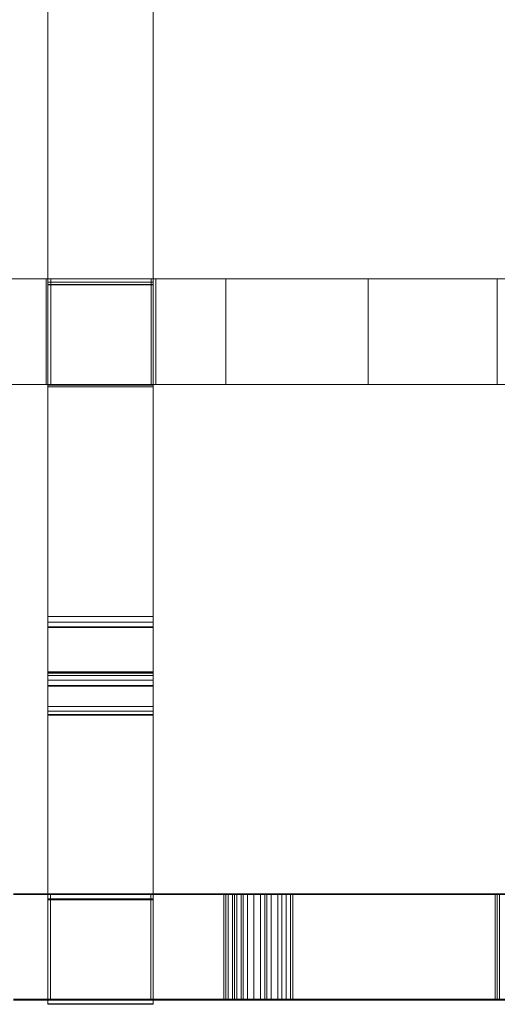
# Model space of a CAD drawing. Header units: millimetres. Extents: x -211 to 218, y -248 to 286.
# Tile 13 of 214: x -101 to -74, y -248 to -193. Entities that reach past the tile are written whole.
import ezdxf

# ---------------------------------------------------------------- set-up
doc = ezdxf.new("R2010")
doc.units = ezdxf.units.MM
doc.header["$LTSCALE"] = 25.4
doc.layers.add('None', color=7, linetype='Continuous', lineweight=9)

msp = doc.modelspace()

# ---------------------------------------------------------------- linework, layer by layer
at = {"layer": 'None', "color": 7, "linetype": 'Continuous', "lineweight": 9}
for points, invisible_edges in [([(-193.601, -210.836, -422.675), (-101.808, -128.913, -14.818), (-99.325, -129.179, -17.188)], 11), ([(-99.325, -129.179, -17.188), (-193.582, -210.835, -422.68), (-193.601, -210.836, -422.675)], 9), ([(-193.25, -210.88, -422.748), (-193.582, -210.835, -422.68), (-99.325, -129.179, -17.188)], 10), ([(-190.73, -211.218, -423.266), (-193.25, -210.88, -422.748), (-99.325, -129.179, -17.188)], 10), ([(-190.73, -211.218, -423.266), (-99.325, -129.179, -17.188), (-99.325, -132.099, -30.111)], 9), ([(-99.325, -132.099, -30.111), (-190.704, -211.221, -423.271), (-190.73, -211.218, -423.266)], 9), ([(-190.704, -211.221, -423.271), (-99.325, -132.099, -30.111), (-99.325, -133.054, -34.337)], 9), ([(-99.325, -133.054, -34.337), (-187.914, -212.102, -423.742), (-190.704, -211.221, -423.271)], 9), ([(-99.325, -133.054, -34.337), (-97.363, -133.615, -34.219), (-187.914, -212.102, -423.742)], 10), ([(-187.914, -212.102, -423.742), (-97.363, -133.615, -34.219), (-114.276, -149.994, -112.722), (-140.939, -173.104, -227.417)], 11), ([(-179.538, -219.383, -424.222), (-180.891, -217.374, -424.312), (-86.239, -135.332, -17.144), (-85.427, -136.537, -17.09)], 10), ([(-136.864, -175.987, -227.784), (-110.201, -152.876, -113.089), (-86.239, -135.332, -17.144), (-180.891, -217.374, -424.312)], 14), ([(-85.427, -136.537, -17.09), (-84.584, -137.788, -17.034), (-179.237, -219.83, -424.202), (-179.538, -219.383, -424.222)], 10), ([(-178.286, -221.929, -424), (-179.237, -219.83, -424.202), (-84.584, -137.788, -17.034), (-84.09, -138.878, -16.929)], 10), ([(-84.09, -138.878, -16.929), (-83.366, -140.477, -16.775), (-178.019, -222.519, -423.943), (-178.286, -221.929, -424)], 10), ([(-177.458, -224.657, -423.643), (-178.019, -222.519, -423.943), (-83.366, -140.477, -16.775)], 10), ([(-83.366, -140.477, -16.775), (-83.123, -141.407, -16.644), (-177.274, -225.359, -423.544), (-177.458, -224.657, -423.643)], 10), ([(-83.123, -141.407, -16.644), (-82.622, -143.317, -16.376), (-177.274, -225.359, -423.544)], 10), ([(-177.091, -227.504, -423.155), (-177.274, -225.359, -423.544), (-82.622, -143.317, -16.376)], 10), ([(-82.622, -143.317, -16.376), (-82.557, -144.073, -16.239), (-177.026, -228.265, -423.016), (-177.091, -227.504, -423.155)], 10), ([(-99.325, -172.538, 6.795), (-99.325, -178.238, 6.78), (-99.325, -207.596, 11.476), (-99.325, -143.366, 20.004)], 14), ([(-99.325, -242.552, 26.079), (-99.325, -143.366, 20.004), (-99.325, -207.596, 11.476), (-99.325, -213.296, 11.462)], 10), ([(-93.325, -143.366, 20.004), (-93.325, -207.596, 11.476), (-93.325, -178.238, 6.78), (-93.325, -172.538, 6.795)], 11), ([(-93.325, -213.296, 11.462), (-93.325, -207.596, 11.476), (-93.325, -143.366, 20.004), (-93.325, -242.552, 26.079)], 10), ([(-82.557, -144.073, -16.239), (-82.373, -146.222, -15.848), (-177.026, -228.265, -423.016)], 10), ([(-82.373, -146.222, -15.848), (-82.426, -146.816, -15.717), (-177.281, -231.147, -422.376), (-177.214, -230.393, -422.544)], 10), ([(-82.373, -146.222, -15.848), (-177.214, -230.393, -422.544), (-177.133, -229.473, -422.748)], 9), ([(-177.133, -229.473, -422.748), (-177.026, -228.265, -423.016), (-82.373, -146.222, -15.848)], 10), ([(-82.426, -146.816, -15.717), (-82.628, -149.105, -15.208), (-177.281, -231.147, -422.376)], 10), ([(-82.628, -149.105, -15.208), (-82.753, -149.564, -15.087), (-178.032, -233.918, -421.643), (-177.848, -233.238, -421.823)], 10), ([(-177.848, -233.238, -421.823), (-177.281, -231.147, -422.376), (-82.628, -149.105, -15.208)], 10), ([(-82.753, -149.564, -15.087), (-83.379, -151.876, -14.475), (-178.032, -233.918, -421.643)], 10), ([(-83.379, -151.876, -14.475), (-83.428, -151.977, -14.444), (-179.256, -236.494, -420.84), (-178.992, -235.938, -421.013)], 10), ([(-179.256, -236.494, -420.84), (-83.428, -151.977, -14.444), (-83.55, -152.235, -14.363)], 9), ([(-83.55, -152.235, -14.363), (-84.603, -154.452, -13.672), (-179.256, -236.494, -420.84)], 10), ([(-178.992, -235.938, -421.013), (-178.032, -233.918, -421.643), (-83.379, -151.876, -14.475)], 10), ([(-84.603, -154.452, -13.672), (-86.263, -156.755, -12.822), (-180.916, -238.797, -419.99), (-180.624, -238.392, -420.139)], 10), ([(-180.624, -238.392, -420.139), (-179.256, -236.494, -420.84), (-84.603, -154.452, -13.672)], 10), ([(-86.504, -156.985, -12.719), (-88.309, -158.715, -11.951), (-182.961, -240.757, -419.12), (-182.694, -240.501, -419.233)], 10), ([(-182.694, -240.501, -419.233), (-181.208, -239.077, -419.866), (-86.504, -156.985, -12.719)], 10), ([(-181.208, -239.077, -419.866), (-180.916, -238.797, -419.99), (-86.263, -156.755, -12.822), (-86.504, -156.985, -12.719)], 10), ([(-182.961, -240.757, -419.12), (-88.309, -158.715, -11.951), (-93.325, -162.894, -28.047)], 11), ([(-99.325, -162.387, -10.319), (-101.845, -161.735, -8.196), (-196.498, -243.778, -415.364)], 11), ([(-196.498, -243.778, -415.364), (-196.472, -243.781, -415.369), (-99.325, -162.387, -10.319)], 10), ([(-196.472, -243.781, -415.369), (-193.62, -244.164, -415.955), (-99.325, -162.387, -10.319)], 10), ([(-99.325, -164.706, -23.367), (-99.325, -162.387, -10.319), (-193.62, -244.164, -415.955)], 10), ([(-93.325, -162.894, -28.047), (-185.33, -242.314, -418.255), (-182.961, -240.757, -419.12)], 9), ([(-93.325, -162.894, -28.047), (-94.583, -163.657, -27.887), (-185.33, -242.314, -418.255)], 10), ([(-94.583, -163.657, -27.887), (-97.336, -164.879, -27.629), (-187.95, -243.42, -417.423), (-187.826, -243.368, -417.463)], 10), ([(-187.826, -243.368, -417.463), (-185.33, -242.314, -418.255), (-94.583, -163.657, -27.887)], 10), ([(-193.62, -244.164, -415.955), (-190.741, -244.043, -416.649), (-99.325, -164.706, -23.367)], 10), ([(-99.325, -165.442, -27.51), (-99.325, -164.706, -23.367), (-190.741, -244.043, -416.649)], 10), ([(-190.686, -244.031, -416.664), (-97.336, -164.879, -27.629), (-99.325, -165.442, -27.51)], 9), ([(-190.686, -244.031, -416.664), (-189.595, -243.788, -416.967), (-97.336, -164.879, -27.629)], 10), ([(-189.595, -243.788, -416.967), (-187.95, -243.42, -417.423), (-97.336, -164.879, -27.629)], 10), ([(-99.325, -165.442, -27.51), (-190.741, -244.043, -416.649), (-190.686, -244.031, -416.664)], 9), ([(-99.325, -178.345, -2.783), (-99.325, -207.44, 1.06), (-99.325, -207.596, 11.476), (-99.325, -178.238, 6.78)], 14), ([(-93.325, -178.238, 6.78), (-93.325, -207.596, 11.476), (-93.325, -207.44, 1.06), (-93.325, -178.345, -2.783)], 11), ([(-126.893, -207.254, 12.752), (-126.61, -207.254, 24.932), (-99.427, -207.254, 24.422), (-99.154, -207.254, 11.441)], 13), ([(-99.154, -207.254, 11.441), (-104.227, -207.254, 1.411), (-119.998, -207.254, 1.948), (-126.893, -207.254, 12.752)], 13), ([(-89.203, -207.254, 0.973), (-104.227, -207.254, 1.411), (-99.154, -207.254, 11.441), (-93.454, -207.254, 11.441)], 10), ([(-99.427, -207.254, 24.422), (-99.154, -207.254, 24.418), (-99.154, -207.254, 11.441)], 8), ([(-99.325, -207.44, 1.06), (-99.325, -207.57, 1.077), (-99.325, -207.596, 11.476)], 8), ([(-93.454, -207.254, 11.441), (-93.454, -207.254, 24.322), (-93.183, -207.254, 24.317)], 8), ([(-81.11, -207.254, 0.771), (-93.454, -207.254, 11.441), (-93.183, -207.254, 24.317), (-66, -207.254, 23.869)], 11), ([(-93.454, -207.254, 11.441), (-81.11, -207.254, 0.771), (-89.203, -207.254, 0.973)], 9), ([(-93.325, -207.596, 11.476), (-93.325, -207.57, 1.077), (-93.325, -207.44, 1.06)], 8), ([(-66, -207.254, 23.869), (-65.727, -207.254, 10.502), (-73.763, -207.254, 0.609), (-81.11, -207.254, 0.771)], 11), ([(-126.893, -213.254, 12.752), (-119.998, -213.254, 1.948), (-104.227, -213.254, 1.411), (-99.154, -213.254, 11.441)], 13), ([(-99.154, -213.254, 11.441), (-99.427, -213.254, 24.422), (-126.61, -213.254, 24.932), (-126.893, -213.254, 12.752)], 13), ([(-93.454, -213.254, 11.441), (-99.154, -213.254, 11.441), (-104.227, -213.254, 1.411), (-89.203, -213.254, 0.973)], 10), ([(-99.154, -213.254, 11.441), (-99.154, -213.254, 24.418), (-99.427, -213.254, 24.422)], 8), ([(-99.325, -213.296, 11.462), (-99.325, -213.272, 1.831), (-99.325, -213.4, 1.848)], 8), ([(-66, -213.254, 23.869), (-93.183, -213.254, 24.317), (-93.454, -213.254, 11.441), (-81.11, -213.254, 0.771)], 14), ([(-89.203, -213.254, 0.973), (-81.11, -213.254, 0.771), (-93.454, -213.254, 11.441)], 10), ([(-93.183, -213.254, 24.317), (-93.454, -213.254, 24.322), (-93.454, -213.254, 11.441)], 8), ([(-93.325, -213.4, 1.848), (-93.325, -213.272, 1.831), (-93.325, -213.296, 11.462)], 8), ([(-81.11, -213.254, 0.771), (-73.763, -213.254, 0.609), (-65.727, -213.254, 10.502), (-66, -213.254, 23.869)], 14), ([(-99.325, -213.296, 11.462), (-99.325, -226.451, 3.571), (-99.325, -226.774, 3.653), (-99.325, -227.033, 3.857)], 9), ([(-99.325, -213.296, 11.462), (-99.325, -213.4, 1.848), (-99.325, -226.451, 3.571)], 9), ([(-99.325, -227.033, 3.857), (-99.325, -227.074, 3.911), (-99.325, -213.296, 11.462)], 10), ([(-99.325, -227.074, 3.911), (-99.325, -231.574, 10.38), (-99.325, -213.296, 11.462)], 10), ([(-99.325, -231.574, 10.38), (-99.325, -242.539, 21.375), (-99.325, -242.552, 26.079), (-99.325, -213.296, 11.462)], 13), ([(-93.325, -213.296, 11.462), (-93.325, -227.074, 3.911), (-93.325, -227.033, 3.857)], 9), ([(-93.325, -227.033, 3.857), (-93.325, -226.774, 3.653), (-93.325, -226.451, 3.571), (-93.325, -213.296, 11.462)], 12), ([(-93.325, -213.296, 11.462), (-93.325, -231.574, 10.38), (-93.325, -227.074, 3.911)], 9), ([(-93.325, -226.451, 3.571), (-93.325, -213.4, 1.848), (-93.325, -213.296, 11.462)], 10), ([(-93.325, -213.296, 11.462), (-93.325, -242.552, 26.079), (-93.325, -242.539, 21.375), (-93.325, -231.574, 10.38)], 13), ([(-99.325, -229.596, 4.925), (-99.325, -229.645, 4.615), (-99.325, -229.812, 4.347), (-99.325, -230.069, 4.167)], 8), ([(-99.325, -230.374, 4.1), (-99.325, -229.671, 5.234), (-99.325, -229.596, 4.925)], 9), ([(-99.325, -230.069, 4.167), (-99.325, -230.374, 4.1), (-99.325, -229.596, 4.925)], 10), ([(-99.325, -230.417, 4.1), (-99.325, -232.014, 10.118), (-99.325, -229.671, 5.234)], 9), ([(-99.325, -230.374, 4.1), (-99.325, -230.417, 4.1), (-99.325, -229.671, 5.234)], 10), ([(-93.325, -229.596, 4.925), (-93.325, -230.374, 4.1), (-93.325, -230.069, 4.167)], 9), ([(-93.325, -230.069, 4.167), (-93.325, -229.812, 4.347), (-93.325, -229.645, 4.615), (-93.325, -229.596, 4.925)], 8), ([(-93.325, -229.596, 4.925), (-93.325, -229.671, 5.234), (-93.325, -230.374, 4.1)], 10), ([(-93.325, -229.671, 5.234), (-93.325, -230.417, 4.1), (-93.325, -230.374, 4.1)], 9), ([(-93.325, -229.671, 5.234), (-93.325, -232.014, 10.118), (-93.325, -230.417, 4.1)], 10), ([(-99.325, -230.417, 4.1), (-99.325, -242.497, 5.682), (-99.325, -232.014, 10.118)], 10), ([(-93.325, -232.014, 10.118), (-93.325, -242.497, 5.682), (-93.325, -230.417, 4.1)], 9), ([(-99.325, -242.539, 21.375), (-99.325, -231.574, 10.38), (-99.325, -231.84, 10.523)], 9), ([(-93.325, -231.84, 10.523), (-93.325, -231.574, 10.38), (-93.325, -242.539, 21.375)], 10), ([(-99.325, -242.513, 11.444), (-99.325, -242.539, 21.375), (-99.325, -231.84, 10.523), (-99.325, -232.059, 10.314)], 11), ([(-99.325, -242.497, 5.682), (-99.325, -242.513, 11.444), (-99.325, -232.059, 10.314), (-99.325, -232.014, 10.118)], 10), ([(-93.325, -232.059, 10.314), (-93.325, -231.84, 10.523), (-93.325, -242.539, 21.375), (-93.325, -242.513, 11.444)], 14), ([(-93.325, -232.014, 10.118), (-93.325, -232.059, 10.314), (-93.325, -242.513, 11.444), (-93.325, -242.497, 5.682)], 10), ([(-101.28, -242.21, 26.136), (-91.39, -242.21, 26.111), (-93.465, -242.222, 21.344), (-99.165, -242.222, 21.344)], 10), ([(-99.165, -242.222, 21.344), (-99.165, -242.24, 14.426), (-101.28, -242.24, 14.426), (-101.28, -242.21, 26.136)], 14), ([(-101.28, -248.21, 26.151), (-91.39, -248.21, 26.127), (-91.39, -242.21, 26.111), (-101.28, -242.21, 26.136)], 10), ([(-101.28, -242.263, 5.726), (-101.28, -242.24, 14.426), (-99.165, -242.24, 14.426), (-99.165, -242.248, 11.427)], 11), ([(-99.165, -242.248, 11.427), (-93.465, -242.248, 11.427), (-91.39, -242.263, 5.664), (-101.28, -242.263, 5.726)], 10), ([(-91.39, -248.263, 5.68), (-101.28, -248.263, 5.741), (-101.28, -242.263, 5.726), (-91.39, -242.263, 5.664)], 10), ([(-99.165, -242.24, 14.426), (-99.165, -242.222, 21.344), (-99.165, -248.222, 21.36), (-99.165, -248.24, 14.442)], 8), ([(-99.165, -248.24, 14.442), (-99.165, -248.248, 11.442), (-99.165, -242.248, 11.427), (-99.165, -242.24, 14.426)], 8), ([(-91.39, -242.21, 26.111), (-91.39, -242.24, 14.426), (-93.465, -242.24, 14.426), (-93.465, -242.222, 21.344)], 11), ([(-93.465, -248.24, 14.442), (-93.465, -248.222, 21.36), (-93.465, -242.222, 21.344), (-93.465, -242.24, 14.426)], 8), ([(-93.465, -242.248, 11.427), (-93.465, -242.24, 14.426), (-91.39, -242.24, 14.426), (-91.39, -242.263, 5.664)], 14), ([(-93.465, -242.24, 14.426), (-93.465, -242.248, 11.427), (-93.465, -248.248, 11.442), (-93.465, -248.24, 14.442)], 8), ([(-91.39, -242.21, 26.111), (-87.6, -242.23, 18.406), (-87.968, -242.23, 18.283)], 9), ([(-91.39, -242.21, 26.111), (-88.335, -242.231, 18.161), (-88.58, -242.231, 17.916)], 9), ([(-91.39, -242.21, 26.111), (-86.988, -242.23, 18.406), (-87.6, -242.23, 18.406)], 9), ([(-91.39, -242.21, 26.111), (-72.907, -242.231, 18.161), (-86.253, -242.231, 18.161), (-86.621, -242.23, 18.283)], 11), ([(-88.58, -242.231, 17.916), (-88.825, -242.232, 17.671), (-91.39, -242.21, 26.111)], 10), ([(-86.621, -242.23, 18.283), (-86.988, -242.23, 18.406), (-91.39, -242.21, 26.111)], 10), ([(-87.968, -242.23, 18.283), (-88.335, -242.231, 18.161), (-91.39, -242.21, 26.111)], 10), ([(-91.39, -242.21, 26.111), (-67.85, -242.21, 26.053), (-72.295, -242.23, 18.406), (-72.54, -242.23, 18.283)], 10), ([(-91.39, -242.24, 14.426), (-91.39, -242.21, 26.111), (-89.192, -242.233, 17.059)], 11), ([(-72.54, -242.23, 18.283), (-72.907, -242.231, 18.161), (-91.39, -242.21, 26.111)], 10), ([(-88.825, -242.232, 17.671), (-89.07, -242.233, 17.181), (-89.192, -242.233, 17.059), (-91.39, -242.21, 26.111)], 12), ([(-67.85, -242.21, 26.053), (-91.39, -242.21, 26.111), (-91.39, -248.21, 26.127), (-67.85, -248.21, 26.069)], 10), ([(-89.192, -242.233, 17.059), (-89.192, -242.234, 16.814), (-89.314, -242.235, 16.569), (-91.39, -242.24, 14.426)], 12), ([(-89.314, -242.235, 16.569), (-89.314, -242.236, 15.957), (-91.39, -242.24, 14.426)], 10), ([(-91.39, -242.24, 14.426), (-89.314, -242.236, 15.957), (-89.07, -242.237, 15.59)], 9), ([(-89.07, -242.237, 15.59), (-88.702, -242.239, 15.1), (-91.39, -242.24, 14.426)], 10), ([(-88.702, -242.239, 15.1), (-88.212, -242.24, 14.61), (-91.39, -242.24, 14.426)], 10), ([(-91.39, -242.263, 5.664), (-87.233, -242.241, 14.365), (-87.049, -242.24, 14.426)], 9), ([(-91.39, -242.263, 5.664), (-91.39, -242.24, 14.426), (-87.417, -242.24, 14.426), (-87.233, -242.241, 14.365)], 11), ([(-88.212, -242.24, 14.61), (-87.968, -242.24, 14.488), (-91.39, -242.24, 14.426)], 10), ([(-87.968, -242.24, 14.488), (-87.6, -242.24, 14.488), (-87.417, -242.24, 14.426), (-91.39, -242.24, 14.426)], 12), ([(-87.049, -242.24, 14.426), (-67.85, -242.24, 14.426), (-72.784, -242.264, 5.549), (-91.39, -242.263, 5.664)], 11), ([(-91.39, -242.263, 5.664), (-72.784, -242.264, 5.549), (-72.784, -248.264, 5.565), (-91.39, -248.263, 5.68)], 8), ([(-87.417, -242.24, 14.426), (-87.6, -242.24, 14.488), (-87.6, -248.24, 14.503), (-87.417, -248.24, 14.442)], 8), ([(-87.417, -248.24, 14.442), (-87.233, -248.24, 14.381), (-87.233, -242.241, 14.365), (-87.417, -242.24, 14.426)], 8), ([(-87.049, -242.24, 14.426), (-87.233, -242.241, 14.365), (-87.233, -248.24, 14.381), (-87.049, -248.24, 14.442)], 8), ([(-73.519, -242.238, 15.222), (-87.049, -242.24, 14.426), (-86.866, -242.24, 14.488)], 9), ([(-87.049, -242.24, 14.426), (-73.519, -242.238, 15.222), (-73.152, -242.239, 14.977), (-72.662, -242.24, 14.61)], 9), ([(-67.85, -242.24, 14.426), (-87.049, -242.24, 14.426), (-72.417, -242.24, 14.488), (-71.315, -242.24, 14.488)], 11), ([(-72.662, -242.24, 14.61), (-72.417, -242.24, 14.488), (-87.049, -242.24, 14.426)], 10), ([(-87.049, -248.24, 14.442), (-86.866, -248.24, 14.503), (-86.866, -242.24, 14.488), (-87.049, -242.24, 14.426)], 8), ([(-86.866, -242.24, 14.488), (-86.253, -242.24, 14.732), (-73.519, -242.238, 15.222)], 11), ([(-86.866, -242.24, 14.488), (-86.621, -242.24, 14.61), (-86.253, -242.24, 14.732)], 8), ([(-86.008, -242.231, 17.916), (-86.253, -242.231, 18.161), (-72.907, -242.231, 18.161)], 10), ([(-73.519, -242.238, 15.222), (-86.253, -242.24, 14.732), (-85.763, -242.238, 15.222)], 9), ([(-72.907, -242.231, 18.161), (-85.763, -242.232, 17.671), (-86.008, -242.231, 17.916)], 9), ([(-85.519, -242.233, 17.304), (-85.763, -242.232, 17.671), (-72.907, -242.231, 18.161)], 10), ([(-85.763, -242.238, 15.222), (-85.519, -242.237, 15.59), (-73.519, -242.238, 15.222)], 10), ([(-72.907, -242.231, 18.161), (-85.396, -242.233, 17.059), (-85.519, -242.233, 17.304)], 9), ([(-85.519, -242.237, 15.59), (-85.396, -242.236, 15.957), (-73.519, -242.238, 15.222)], 10), ([(-85.396, -242.233, 17.059), (-72.907, -242.231, 18.161), (-73.152, -242.231, 17.916), (-73.397, -242.232, 17.671)], 9), ([(-73.397, -242.232, 17.671), (-73.641, -242.233, 17.304), (-85.396, -242.233, 17.059)], 10), ([(-85.396, -242.236, 15.957), (-85.396, -242.233, 17.059), (-73.886, -242.234, 16.691), (-73.886, -242.235, 16.324)], 10), ([(-73.641, -242.233, 17.304), (-73.764, -242.234, 16.936), (-73.886, -242.234, 16.691), (-85.396, -242.233, 17.059)], 12), ([(-85.396, -242.236, 15.957), (-73.886, -242.235, 16.324), (-73.764, -242.237, 15.834)], 9), ([(-73.764, -242.237, 15.834), (-73.641, -242.237, 15.59), (-73.519, -242.238, 15.222), (-85.396, -242.236, 15.957)], 12), ([(-99.325, -242.513, 11.444), (-99.325, -248.471, 11.429), (-99.325, -248.497, 21.359), (-99.325, -242.539, 21.375)], 8), ([(-93.325, -242.539, 21.375), (-93.325, -248.497, 21.359), (-93.325, -248.471, 11.429), (-93.325, -242.513, 11.444)], 8), ([(-101.28, -248.21, 26.151), (-101.28, -248.24, 14.442), (-99.165, -248.24, 14.442), (-99.165, -248.222, 21.36)], 11), ([(-99.165, -248.222, 21.36), (-93.465, -248.222, 21.36), (-91.39, -248.21, 26.127), (-101.28, -248.21, 26.151)], 10), ([(-99.165, -248.248, 11.442), (-99.165, -248.24, 14.442), (-101.28, -248.24, 14.442), (-101.28, -248.263, 5.741)], 14), ([(-101.28, -248.263, 5.741), (-91.39, -248.263, 5.68), (-93.465, -248.248, 11.442), (-99.165, -248.248, 11.442)], 10), ([(-93.465, -248.222, 21.36), (-93.465, -248.24, 14.442), (-91.39, -248.24, 14.442), (-91.39, -248.21, 26.127)], 14), ([(-91.39, -248.263, 5.68), (-91.39, -248.24, 14.442), (-93.465, -248.24, 14.442), (-93.465, -248.248, 11.442)], 11), ([(-91.39, -248.21, 26.127), (-88.335, -248.231, 18.177), (-87.968, -248.23, 18.299)], 9), ([(-91.39, -248.21, 26.127), (-86.988, -248.23, 18.421), (-86.621, -248.23, 18.299)], 9), ([(-87.968, -248.23, 18.299), (-87.6, -248.23, 18.421), (-91.39, -248.21, 26.127)], 10), ([(-91.39, -248.21, 26.127), (-88.825, -248.232, 17.687), (-88.58, -248.231, 17.932)], 9), ([(-87.6, -248.23, 18.421), (-86.988, -248.23, 18.421), (-91.39, -248.21, 26.127)], 10), ([(-91.39, -248.21, 26.127), (-89.192, -248.233, 17.075), (-89.07, -248.233, 17.197), (-88.825, -248.232, 17.687)], 9), ([(-88.58, -248.231, 17.932), (-88.335, -248.231, 18.177), (-91.39, -248.21, 26.127)], 10), ([(-91.39, -248.21, 26.127), (-72.907, -248.231, 18.177), (-72.54, -248.23, 18.299)], 9), ([(-86.621, -248.23, 18.299), (-86.253, -248.231, 18.177), (-72.907, -248.231, 18.177), (-91.39, -248.21, 26.127)], 14), ([(-72.54, -248.23, 18.299), (-72.295, -248.23, 18.421), (-67.85, -248.21, 26.069), (-91.39, -248.21, 26.127)], 10), ([(-89.192, -248.233, 17.075), (-91.39, -248.21, 26.127), (-91.39, -248.24, 14.442)], 11), ([(-91.39, -248.24, 14.442), (-89.314, -248.235, 16.585), (-89.192, -248.234, 16.83), (-89.192, -248.233, 17.075)], 9), ([(-91.39, -248.24, 14.442), (-89.314, -248.236, 15.973), (-89.314, -248.235, 16.585)], 9), ([(-89.07, -248.237, 15.605), (-89.314, -248.236, 15.973), (-91.39, -248.24, 14.442)], 10), ([(-91.39, -248.24, 14.442), (-88.702, -248.239, 15.116), (-89.07, -248.237, 15.605)], 9), ([(-91.39, -248.24, 14.442), (-88.212, -248.24, 14.626), (-88.702, -248.239, 15.116)], 9), ([(-91.39, -248.263, 5.68), (-72.784, -248.264, 5.565), (-67.85, -248.24, 14.442), (-87.049, -248.24, 14.442)], 14), ([(-87.049, -248.24, 14.442), (-87.233, -248.24, 14.381), (-91.39, -248.263, 5.68)], 10), ([(-91.39, -248.24, 14.442), (-87.968, -248.24, 14.503), (-88.212, -248.24, 14.626)], 9), ([(-91.39, -248.24, 14.442), (-87.417, -248.24, 14.442), (-87.6, -248.24, 14.503), (-87.968, -248.24, 14.503)], 9), ([(-87.233, -248.24, 14.381), (-87.417, -248.24, 14.442), (-91.39, -248.24, 14.442), (-91.39, -248.263, 5.68)], 14), ([(-86.866, -248.24, 14.503), (-87.049, -248.24, 14.442), (-73.519, -248.238, 15.238)], 10), ([(-72.662, -248.24, 14.626), (-73.152, -248.239, 14.993), (-73.519, -248.238, 15.238), (-87.049, -248.24, 14.442)], 12), ([(-87.049, -248.24, 14.442), (-67.85, -248.24, 14.442), (-71.315, -248.24, 14.503), (-72.417, -248.24, 14.503)], 11), ([(-72.417, -248.24, 14.503), (-72.662, -248.24, 14.626), (-87.049, -248.24, 14.442)], 10), ([(-73.519, -248.238, 15.238), (-86.253, -248.24, 14.748), (-86.621, -248.24, 14.626), (-86.866, -248.24, 14.503)], 9), ([(-72.907, -248.231, 18.177), (-86.253, -248.231, 18.177), (-86.008, -248.231, 17.932)], 9), ([(-85.763, -248.238, 15.238), (-86.253, -248.24, 14.748), (-73.519, -248.238, 15.238)], 10), ([(-86.008, -248.231, 17.932), (-85.763, -248.232, 17.687), (-72.907, -248.231, 18.177)], 10), ([(-72.907, -248.231, 18.177), (-85.763, -248.232, 17.687), (-85.519, -248.233, 17.319)], 9), ([(-73.519, -248.238, 15.238), (-85.519, -248.237, 15.605), (-85.763, -248.238, 15.238)], 9), ([(-85.519, -248.233, 17.319), (-85.396, -248.233, 17.075), (-72.907, -248.231, 18.177)], 10), ([(-73.519, -248.238, 15.238), (-85.396, -248.236, 15.973), (-85.519, -248.237, 15.605)], 9), ([(-73.397, -248.232, 17.687), (-73.152, -248.231, 17.932), (-72.907, -248.231, 18.177), (-85.396, -248.233, 17.075)], 12), ([(-85.396, -248.233, 17.075), (-73.641, -248.233, 17.319), (-73.397, -248.232, 17.687)], 9), ([(-85.396, -248.233, 17.075), (-73.886, -248.234, 16.707), (-73.764, -248.234, 16.952), (-73.641, -248.233, 17.319)], 9), ([(-73.886, -248.235, 16.34), (-73.886, -248.234, 16.707), (-85.396, -248.233, 17.075), (-85.396, -248.236, 15.973)], 10), ([(-73.764, -248.237, 15.85), (-73.886, -248.235, 16.34), (-85.396, -248.236, 15.973)], 10), ([(-85.396, -248.236, 15.973), (-73.519, -248.238, 15.238), (-73.641, -248.237, 15.605), (-73.764, -248.237, 15.85)], 9)]:
    msp.add_3dface(points, dxfattribs=dict(at, invisible_edges=invisible_edges))
for points in [[(-99.325, -242.552, 26.079), (-93.325, -242.552, 26.079), (-93.325, -143.366, 20.004), (-99.325, -143.366, 20.004)], [(-99.325, -178.345, -2.783), (-93.325, -178.345, -2.783), (-93.325, -207.44, 1.06), (-99.325, -207.44, 1.06)], [(-126.61, -207.254, 24.932), (-126.61, -213.254, 24.932), (-99.427, -213.254, 24.422), (-99.427, -207.254, 24.422)], [(-89.203, -207.254, 0.973), (-89.203, -213.254, 0.973), (-104.227, -213.254, 1.411), (-104.227, -207.254, 1.411)], [(-99.427, -207.254, 24.422), (-99.427, -213.254, 24.422), (-99.154, -213.254, 24.418), (-99.154, -207.254, 24.418)], [(-99.325, -207.44, 1.06), (-93.325, -207.44, 1.06), (-93.325, -207.57, 1.077), (-99.325, -207.57, 1.077)], [(-99.325, -207.57, 1.077), (-93.325, -207.57, 1.077), (-93.325, -207.596, 11.476), (-99.325, -207.596, 11.476)], [(-99.325, -207.596, 11.476), (-93.325, -207.596, 11.476), (-93.325, -213.296, 11.462), (-99.325, -213.296, 11.462)], [(-99.154, -207.254, 24.418), (-99.154, -213.254, 24.418), (-99.154, -213.254, 11.441), (-99.154, -207.254, 11.441)], [(-99.154, -207.254, 11.441), (-99.154, -213.254, 11.441), (-93.454, -213.254, 11.441), (-93.454, -207.254, 11.441)], [(-93.454, -207.254, 11.441), (-93.454, -213.254, 11.441), (-93.454, -213.254, 24.322), (-93.454, -207.254, 24.322)], [(-93.454, -207.254, 24.322), (-93.454, -213.254, 24.322), (-93.183, -213.254, 24.317), (-93.183, -207.254, 24.317)], [(-93.183, -207.254, 24.317), (-93.183, -213.254, 24.317), (-66, -213.254, 23.869), (-66, -207.254, 23.869)], [(-81.11, -207.254, 0.771), (-81.11, -213.254, 0.771), (-89.203, -213.254, 0.973), (-89.203, -207.254, 0.973)], [(-73.763, -207.254, 0.609), (-73.763, -213.254, 0.609), (-81.11, -213.254, 0.771), (-81.11, -207.254, 0.771)], [(-99.325, -213.272, 1.831), (-93.325, -213.272, 1.831), (-93.325, -213.4, 1.848), (-99.325, -213.4, 1.848)], [(-99.325, -213.296, 11.462), (-93.325, -213.296, 11.462), (-93.325, -213.272, 1.831), (-99.325, -213.272, 1.831)], [(-99.325, -213.4, 1.848), (-93.325, -213.4, 1.848), (-93.325, -226.451, 3.571), (-99.325, -226.451, 3.571)], [(-99.325, -226.451, 3.571), (-93.325, -226.451, 3.571), (-93.325, -226.774, 3.653), (-99.325, -226.774, 3.653)], [(-99.325, -226.774, 3.653), (-93.325, -226.774, 3.653), (-93.325, -227.033, 3.857), (-99.325, -227.033, 3.857)], [(-99.325, -227.033, 3.857), (-93.325, -227.033, 3.857), (-93.325, -227.074, 3.911), (-99.325, -227.074, 3.911)], [(-99.325, -227.074, 3.911), (-93.325, -227.074, 3.911), (-93.325, -231.574, 10.38), (-99.325, -231.574, 10.38)], [(-99.325, -229.596, 4.925), (-93.325, -229.596, 4.925), (-93.325, -229.645, 4.615), (-99.325, -229.645, 4.615)], [(-99.325, -229.671, 5.234), (-93.325, -229.671, 5.234), (-93.325, -229.596, 4.925), (-99.325, -229.596, 4.925)], [(-99.325, -229.645, 4.615), (-93.325, -229.645, 4.615), (-93.325, -229.812, 4.347), (-99.325, -229.812, 4.347)], [(-99.325, -232.014, 10.118), (-93.325, -232.014, 10.118), (-93.325, -229.671, 5.234), (-99.325, -229.671, 5.234)], [(-99.325, -229.812, 4.347), (-93.325, -229.812, 4.347), (-93.325, -230.069, 4.167), (-99.325, -230.069, 4.167)], [(-99.325, -230.069, 4.167), (-93.325, -230.069, 4.167), (-93.325, -230.374, 4.1), (-99.325, -230.374, 4.1)], [(-99.325, -230.374, 4.1), (-93.325, -230.374, 4.1), (-93.325, -230.417, 4.1), (-99.325, -230.417, 4.1)], [(-99.325, -230.417, 4.1), (-93.325, -230.417, 4.1), (-93.325, -242.497, 5.682), (-99.325, -242.497, 5.682)], [(-99.325, -231.574, 10.38), (-93.325, -231.574, 10.38), (-93.325, -231.84, 10.523), (-99.325, -231.84, 10.523)], [(-99.325, -231.84, 10.523), (-93.325, -231.84, 10.523), (-93.325, -232.059, 10.314), (-99.325, -232.059, 10.314)], [(-99.325, -232.059, 10.314), (-93.325, -232.059, 10.314), (-93.325, -232.014, 10.118), (-99.325, -232.014, 10.118)], [(-93.465, -242.222, 21.344), (-93.465, -248.222, 21.36), (-99.165, -248.222, 21.36), (-99.165, -242.222, 21.344)], [(-99.165, -242.248, 11.427), (-99.165, -248.248, 11.442), (-93.465, -248.248, 11.442), (-93.465, -242.248, 11.427)], [(-89.192, -242.234, 16.814), (-89.192, -248.234, 16.83), (-89.314, -248.235, 16.585), (-89.314, -242.235, 16.569)], [(-89.314, -242.235, 16.569), (-89.314, -248.235, 16.585), (-89.314, -248.236, 15.973), (-89.314, -242.236, 15.957)], [(-89.314, -242.236, 15.957), (-89.314, -248.236, 15.973), (-89.07, -248.237, 15.605), (-89.07, -242.237, 15.59)], [(-89.07, -242.233, 17.181), (-89.07, -248.233, 17.197), (-89.192, -248.233, 17.075), (-89.192, -242.233, 17.059)], [(-89.192, -242.233, 17.059), (-89.192, -248.233, 17.075), (-89.192, -248.234, 16.83), (-89.192, -242.234, 16.814)], [(-88.825, -242.232, 17.671), (-88.825, -248.232, 17.687), (-89.07, -248.233, 17.197), (-89.07, -242.233, 17.181)], [(-89.07, -242.237, 15.59), (-89.07, -248.237, 15.605), (-88.702, -248.239, 15.116), (-88.702, -242.239, 15.1)], [(-88.58, -242.231, 17.916), (-88.58, -248.231, 17.932), (-88.825, -248.232, 17.687), (-88.825, -242.232, 17.671)], [(-88.702, -242.239, 15.1), (-88.702, -248.239, 15.116), (-88.212, -248.24, 14.626), (-88.212, -242.24, 14.61)], [(-88.335, -242.231, 18.161), (-88.335, -248.231, 18.177), (-88.58, -248.231, 17.932), (-88.58, -242.231, 17.916)], [(-87.968, -242.23, 18.283), (-87.968, -248.23, 18.299), (-88.335, -248.231, 18.177), (-88.335, -242.231, 18.161)], [(-88.212, -242.24, 14.61), (-88.212, -248.24, 14.626), (-87.968, -248.24, 14.503), (-87.968, -242.24, 14.488)], [(-87.6, -242.23, 18.406), (-87.6, -248.23, 18.421), (-87.968, -248.23, 18.299), (-87.968, -242.23, 18.283)], [(-87.968, -242.24, 14.488), (-87.968, -248.24, 14.503), (-87.6, -248.24, 14.503), (-87.6, -242.24, 14.488)], [(-86.988, -242.23, 18.406), (-86.988, -248.23, 18.421), (-87.6, -248.23, 18.421), (-87.6, -242.23, 18.406)], [(-86.621, -242.23, 18.283), (-86.621, -248.23, 18.299), (-86.988, -248.23, 18.421), (-86.988, -242.23, 18.406)], [(-86.866, -242.24, 14.488), (-86.866, -248.24, 14.503), (-86.621, -248.24, 14.626), (-86.621, -242.24, 14.61)], [(-86.253, -242.231, 18.161), (-86.253, -248.231, 18.177), (-86.621, -248.23, 18.299), (-86.621, -242.23, 18.283)], [(-86.621, -242.24, 14.61), (-86.621, -248.24, 14.626), (-86.253, -248.24, 14.748), (-86.253, -242.24, 14.732)], [(-86.008, -242.231, 17.916), (-86.008, -248.231, 17.932), (-86.253, -248.231, 18.177), (-86.253, -242.231, 18.161)], [(-86.253, -242.24, 14.732), (-86.253, -248.24, 14.748), (-85.763, -248.238, 15.238), (-85.763, -242.238, 15.222)], [(-85.763, -242.232, 17.671), (-85.763, -248.232, 17.687), (-86.008, -248.231, 17.932), (-86.008, -242.231, 17.916)], [(-85.519, -242.233, 17.304), (-85.519, -248.233, 17.319), (-85.763, -248.232, 17.687), (-85.763, -242.232, 17.671)], [(-85.763, -242.238, 15.222), (-85.763, -248.238, 15.238), (-85.519, -248.237, 15.605), (-85.519, -242.237, 15.59)], [(-85.396, -242.233, 17.059), (-85.396, -248.233, 17.075), (-85.519, -248.233, 17.319), (-85.519, -242.233, 17.304)], [(-85.519, -242.237, 15.59), (-85.519, -248.237, 15.605), (-85.396, -248.236, 15.973), (-85.396, -242.236, 15.957)], [(-85.396, -242.236, 15.957), (-85.396, -248.236, 15.973), (-85.396, -248.233, 17.075), (-85.396, -242.233, 17.059)], [(-73.764, -242.234, 16.936), (-73.764, -248.234, 16.952), (-73.886, -248.234, 16.707), (-73.886, -242.234, 16.691)], [(-73.886, -242.234, 16.691), (-73.886, -248.234, 16.707), (-73.886, -248.235, 16.34), (-73.886, -242.235, 16.324)], [(-73.886, -242.235, 16.324), (-73.886, -248.235, 16.34), (-73.764, -248.237, 15.85), (-73.764, -242.237, 15.834)], [(-73.641, -242.233, 17.304), (-73.641, -248.233, 17.319), (-73.764, -248.234, 16.952), (-73.764, -242.234, 16.936)], [(-73.764, -242.237, 15.834), (-73.764, -248.237, 15.85), (-73.641, -248.237, 15.605), (-73.641, -242.237, 15.59)], [(-99.325, -242.497, 5.682), (-93.325, -242.497, 5.682), (-93.325, -242.513, 11.444), (-99.325, -242.513, 11.444)], [(-99.325, -242.513, 11.444), (-93.325, -242.513, 11.444), (-93.325, -248.471, 11.429), (-99.325, -248.471, 11.429)], [(-99.325, -242.539, 21.375), (-93.325, -242.539, 21.375), (-93.325, -242.552, 26.079), (-99.325, -242.552, 26.079)], [(-99.325, -248.497, 21.359), (-93.325, -248.497, 21.359), (-93.325, -242.539, 21.375), (-99.325, -242.539, 21.375)], [(-99.325, -248.471, 11.429), (-93.325, -248.471, 11.429), (-93.325, -248.497, 21.359), (-99.325, -248.497, 21.359)]]:
    msp.add_3dface(points, dxfattribs=at)

doc.saveas('drawing.dxf')
